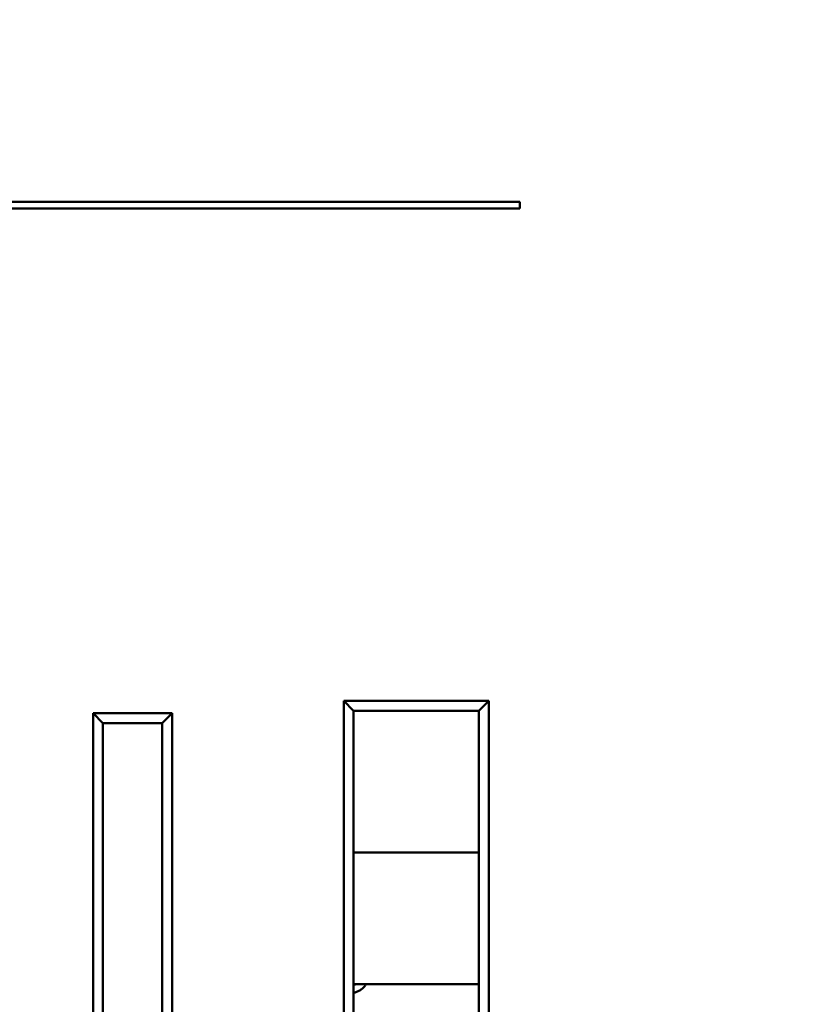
# Model space of a CAD drawing. Header units: inches. Extents: x 9.4 to 55.3, y 0.3 to 33.1.
# Tile 137 of 173: x 38.5 to 40.9, y 13 to 16. Entities that reach past the tile are written whole.
import ezdxf

# ---------------------------------------------------------------- set-up
doc = ezdxf.new("R2010")
doc.units = ezdxf.units.IN
doc.header["$MEASUREMENT"] = 0
for name, color, linetype, lineweight in [('Dimensions(ANSI)', 7, 'Continuous', 25), ('Visible Edges(ANSI)', 7, 'Continuous', 50), ('Visible Tangent Edges(ANSI)', 7, 'Continuous', 50)]:
    doc.layers.add(name, color=color, linetype=linetype, lineweight=lineweight)
doc.styles.add('Copy of DEFAULT-ANSI', font='arial.ttf')
doc.dimstyles.new('Copy of DEFAULT-ANSI-06', dxfattribs={"dimtxt": 0.5, "dimasz": 0.098425, "dimexe": 0.125, "dimexo": 0.0625, "dimgap": 0.031496, "dimtad": 0, "dimtih": 1, "dimtoh": 1, "dimrnd": 1e-08, "dimzin": 0, "dimdsep": 46, "dimtxsty": 'Copy of DEFAULT-ANSI', "dimcen": 0.09, "dimdle": 0.393701, "dimclrd": 179, "dimclre": 179, "dimclrt": 179, "dimadec": 0, "dimazin": 0, "dimtfac": 1, "dimtofl": 0, "dimtmove": 0, "dimatfit": 3, "dimfxl": 1, "dimtolj": 1, "dimtzin": 0, "dimlwd": 25, "dimlwe": 25, "dimarcsym": 0})

# ---------------------------------------------------------------- blocks, each defined once
blk = doc.blocks.new('*D5')
at = {"layer": 'Defpoints', "color": 0, "linetype": 'Continuous'}
for p in [(41.7708, 20.5106), (38.3462, 2.2827), (44.4092, 2.2827)]:
    blk.add_point(p, dxfattribs=at)
at = {"layer": 'Dimensions(ANSI)', "color": 179, "linetype": 'Continuous', "lineweight": 25}
for p, q in [((41.8333, 20.5106), (44.5342, 20.5106)), ((44.4092, 20.4121), (44.4092, 13.6007)), ((44.4092, 2.3811), (44.4092, 9.1926)), ((38.4087, 2.2827), (44.5342, 2.2827))]:
    blk.add_line(p, q, dxfattribs=at)
at = {"layer": 'Dimensions(ANSI)', "color": 179, "linetype": 'Continuous'}
for points in [[(44.3928, 20.4121), (44.4256, 20.4121), (44.4092, 20.5106)], [(44.3928, 2.3811), (44.4256, 2.3811), (44.4092, 2.2827)]]:
    blk.add_solid(points, dxfattribs=at)
at = {"layer": 'Dimensions(ANSI)', "color": 179, "linetype": 'Continuous', "lineweight": 25, "insert": (44.0888, 9.2241), "char_height": 0.5, "attachment_point": 1, "rotation": 90, "style": 'Copy of DEFAULT-ANSI'}
blk.add_mtext('\\A1;18.23 [462.99]', dxfattribs=at)

msp = doc.modelspace()

# ---------------------------------------------------------------- linework, layer by layer
at = {"layer": 'Visible Edges(ANSI)'}
for p, q in [((34.0466, 15.401), (40.0466, 15.401)), ((40.0466, 15.401), (40.0466, 15.381)), ((40.0466, 15.381), (34.0466, 15.381)), ((39.5124, 13.8858), (39.5124, 10.7658)), ((39.9524, 13.8858), (39.5124, 13.8858)), ((39.5124, 13.8858), (39.5424, 13.8558)), ((39.9524, 13.8858), (39.9224, 13.8558)), ((39.9524, 10.7658), (39.9524, 13.8858)), ((38.7514, 13.8486), (38.7514, 10.7936)), ((38.9914, 13.8486), (38.7514, 13.8486)), ((38.7814, 13.8186), (38.7514, 13.8486)), ((38.9914, 13.8486), (38.9614, 13.8186)), ((38.9914, 10.7936), (38.9914, 13.8486)), ((39.5424, 13.8558), (39.9224, 13.8558)), ((39.5424, 10.7958), (39.5424, 13.8558)), ((39.9224, 13.8558), (39.9224, 10.7958)), ((38.7814, 10.8236), (38.7814, 13.8186)), ((38.7814, 13.8186), (38.9614, 13.8186)), ((38.9614, 13.8186), (38.9614, 10.8236)), ((39.9224, 13.4258), (39.5424, 13.4258)), ((39.9224, 13.0258), (39.5424, 13.0258))]:
    msp.add_line(p, q, dxfattribs=at)
msp.add_open_spline([(39.5424, 12.9994), (39.5481, 13.0012), (39.5532, 13.0031), (39.5616, 13.0072), (39.5648, 13.0091), (39.5706, 13.0137), (39.573, 13.0159), (39.5768, 13.0209), (39.5782, 13.0232), (39.5794, 13.0258)], degree=3, knots=[16.3712493, 16.3712493, 16.3712493, 16.3712493, 16.5583045, 16.5583045, 16.6765956, 16.6765956, 16.7510134, 16.7510134, 16.7959966, 16.7959966, 16.7959966, 16.7959966], dxfattribs=at)
at = {"layer": 'Visible Tangent Edges(ANSI)'}
msp.add_open_spline([(39.5423, 13.024), (39.5452, 13.0246), (39.548, 13.0252), (39.5506, 13.0258)], degree=3, dxfattribs=at)

# ---------------------------------------------------------------- dimensions: what is measured, and where the dimension line sits
at = {"layer": 'Dimensions(ANSI)', "color": 179, "linetype": 'Continuous', "lineweight": 25}
dim = msp.add_linear_dim(base=(44.4092, 2.2827), p1=(41.7708, 20.5106), p2=(38.3462, 2.2827), angle=90, dimstyle='Copy of DEFAULT-ANSI-06', override={"dimtih": 0, "dimtoh": 0, "dimdec": 2, "dimtp": 0, "dimtm": 0, "dimtdec": 2, "dimatfit": 1}, dxfattribs=at)
dim.commit()
dim.dimension.update_dxf_attribs({"geometry": '*D5', "text_midpoint": (44.4092, 11.3966), "dimtype": 160})

doc.saveas('drawing.dxf')
